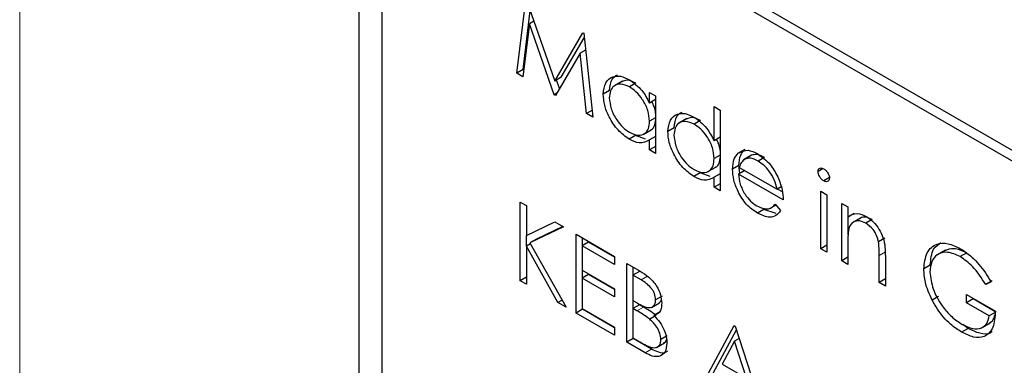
# Paper-space layout 'Blatt2' of a CAD drawing. Header units: millimetres. Extents: x 5 to 418, y 2 to 292.
# Tile 38 of 100: x 116.719 to 118.521, y 187.333 to 187.966. Entities that reach past the tile are written whole.
import ezdxf

# ---------------------------------------------------------------- set-up
doc = ezdxf.new("R2010")
doc.units = ezdxf.units.MM

psp = doc.layouts.new('Blatt2')

# ---------------------------------------------------------------- linework, layer by layer
at = {"color": 7, "linetype": 'Continuous', "lineweight": 18}
for p, q in [((116.7188, 189.5239), (116.7188, 178.1375)), ((118.3041, 187.541), (118.2923, 187.5342)), ((117.8684, 187.4961), (117.8566, 187.4893)), ((117.8606, 187.4397), (117.8488, 187.4329)), ((117.8757, 187.3626), (117.8639, 187.3558))]:
    psp.add_line(p, q, dxfattribs=at)
at = {"color": 7, "linetype": 'Continuous', "lineweight": 25}
for p, q in [((123.4089, 184.9133), (117.4574, 188.349)), ((123.3921, 184.9036), (117.4995, 188.3053)), ((117.3396, 188.281), (117.3396, 182.7693)), ((117.3816, 188.2372), (117.3816, 182.7936)), ((117.6287, 187.8678), (117.6452, 188.0023)), ((117.6468, 188.0014), (117.6983, 187.8534)), ((117.6405, 187.8746), (117.6536, 187.9817)), ((117.6602, 187.963), (117.6519, 187.9582)), ((117.6519, 187.9582), (117.64, 187.8612)), ((117.6971, 187.8283), (117.6519, 187.9582)), ((117.6983, 187.8534), (117.7497, 187.942)), ((117.7101, 187.8603), (117.7522, 187.9328)), ((117.7497, 187.942), (117.7513, 187.941)), ((117.7513, 187.941), (117.7679, 187.7874)), ((117.7546, 187.9102), (117.7447, 187.9045)), ((117.7447, 187.9045), (117.6996, 187.8268)), ((117.7566, 187.7939), (117.7447, 187.9045)), ((117.6405, 187.8746), (117.6287, 187.8678)), ((117.6416, 187.874), (117.6405, 187.8746)), ((117.64, 187.8612), (117.6287, 187.8678)), ((117.7101, 187.8603), (117.6983, 187.8534)), ((117.7072, 187.8399), (117.7018, 187.8555)), ((117.8221, 187.8534), (117.8074, 187.8449)), ((117.8468, 187.8496), (117.8351, 187.8428)), ((117.7022, 187.8312), (117.6971, 187.8283)), ((117.6996, 187.8268), (117.6971, 187.8283)), ((117.7988, 187.8361), (117.787, 187.8293)), ((117.8718, 187.8132), (117.8718, 187.8327)), ((117.8718, 187.8327), (117.883, 187.8262)), ((117.883, 187.8197), (117.8718, 187.8132)), ((117.883, 187.8262), (117.883, 187.721)), ((117.9901, 187.744), (117.9901, 187.8069)), ((117.9901, 187.8069), (118.0013, 187.8004)), ((118.0013, 187.8004), (118.0013, 187.6527)), ((117.7665, 187.7997), (117.7566, 187.7939)), ((117.7679, 187.7874), (117.7566, 187.7939)), ((117.883, 187.7863), (117.8718, 187.7798)), ((117.9404, 187.7851), (117.9257, 187.7766)), ((117.8603, 187.7559), (117.8751, 187.7644)), ((117.9172, 187.7678), (117.9054, 187.761)), ((117.9652, 187.7813), (117.9534, 187.7745)), ((117.8463, 187.7539), (117.8346, 187.7471)), ((117.8647, 187.7471), (117.8463, 187.7539)), ((117.883, 187.7521), (117.8718, 187.7456)), ((118.0013, 187.7505), (117.9901, 187.744)), ((117.8718, 187.7274), (117.8718, 187.7456)), ((117.883, 187.7339), (117.8718, 187.7274)), ((117.883, 187.721), (117.8718, 187.7274)), ((118.0013, 187.718), (117.9901, 187.7115)), ((118.046, 187.728), (118.0342, 187.7212)), ((118.0586, 187.7175), (118.0439, 187.709)), ((118.0587, 187.7175), (118.0469, 187.7106)), ((118.0822, 187.7138), (118.0704, 187.707)), ((117.9787, 187.6876), (117.9934, 187.6961)), ((118.0355, 187.6989), (118.0237, 187.6921)), ((118.0373, 187.6846), (118.0355, 187.6989)), ((118.0361, 187.6954), (118.1052, 187.6554)), ((118.1899, 187.6932), (118.1804, 187.6877)), ((117.9647, 187.6856), (117.9529, 187.6788)), ((117.983, 187.6788), (117.9647, 187.6856)), ((118.0013, 187.6838), (117.9901, 187.6773)), ((117.9901, 187.6591), (117.9901, 187.6773)), ((118.0461, 187.6896), (118.0349, 187.6831)), ((118.1164, 187.6361), (118.0349, 187.6831)), ((118.201, 187.6767), (118.1907, 187.6707)), ((118.0013, 187.6656), (117.9901, 187.6591)), ((118.0013, 187.6527), (117.9901, 187.6591)), ((118.1127, 187.6598), (118.1052, 187.6554)), ((118.115, 187.6505), (118.1058, 187.6558)), ((118.1852, 187.6518), (118.1964, 187.6453)), ((118.1852, 187.5465), (118.1852, 187.6518)), ((118.1964, 187.6453), (118.1964, 187.54)), ((117.6351, 187.632), (117.6463, 187.6255)), ((117.6351, 187.4879), (117.6351, 187.632)), ((117.6463, 187.6255), (117.6463, 187.5706)), ((118.0929, 187.6206), (118.103, 187.6264)), ((118.1017, 187.628), (118.1116, 187.6162)), ((118.2236, 187.6296), (118.2348, 187.6231)), ((118.2236, 187.5244), (118.2236, 187.6296)), ((118.2348, 187.6231), (118.2348, 187.6042)), ((118.0813, 187.6182), (118.0695, 187.6114)), ((118.1034, 187.6111), (118.0813, 187.6182)), ((118.2466, 187.611), (118.2348, 187.6042)), ((118.2354, 187.5721), (118.2354, 187.6045)), ((118.2581, 187.6027), (118.2434, 187.5942)), ((117.6463, 187.5706), (117.6983, 187.5955)), ((117.7143, 187.5863), (117.653, 187.557)), ((117.7132, 187.5869), (117.6648, 187.5638)), ((117.6983, 187.5955), (117.7143, 187.5863)), ((118.2793, 187.6), (118.2675, 187.5932)), ((117.6469, 187.5513), (117.6469, 187.5709)), ((117.7375, 187.5729), (117.8078, 187.5323)), ((117.7375, 187.4288), (117.7375, 187.5729)), ((117.7493, 187.552), (117.7493, 187.5661)), ((117.6539, 187.5554), (117.6463, 187.551)), ((117.6463, 187.551), (117.6463, 187.4815)), ((117.7042, 187.4481), (117.6463, 187.551)), ((117.6648, 187.5638), (117.653, 187.557)), ((117.653, 187.557), (117.7191, 187.4395)), ((117.7604, 187.5584), (117.7487, 187.5516)), ((117.7487, 187.5516), (117.7487, 187.5073)), ((117.8078, 187.5175), (117.7487, 187.5516)), ((117.8078, 187.5311), (117.7604, 187.5584)), ((118.1964, 187.553), (118.1852, 187.5465)), ((118.2348, 187.5559), (118.2348, 187.5179)), ((118.3028, 187.5657), (118.291, 187.5589)), ((117.8078, 187.5323), (117.8078, 187.5175)), ((118.1964, 187.54), (118.1852, 187.5465)), ((118.2348, 187.5308), (118.2236, 187.5244)), ((118.2923, 187.4847), (118.2923, 187.5342)), ((118.3035, 187.532), (118.3035, 187.4782)), ((118.4135, 187.5441), (118.3988, 187.5356)), ((118.4524, 187.5388), (118.4406, 187.532)), ((117.8302, 187.5193), (117.8545, 187.5053)), ((117.8302, 187.3753), (117.8302, 187.5193)), ((117.842, 187.4984), (117.842, 187.5125)), ((118.2348, 187.5179), (118.2236, 187.5244)), ((118.3857, 187.5165), (118.3739, 187.5097)), ((117.6463, 187.4944), (117.6351, 187.4879)), ((117.7487, 187.5073), (117.8078, 187.4732)), ((117.7604, 187.4994), (117.7487, 187.4925)), ((117.7493, 187.4929), (117.7493, 187.507)), ((117.8078, 187.472), (117.7604, 187.4994)), ((117.8532, 187.5049), (117.8414, 187.4981)), ((117.8414, 187.4981), (117.8414, 187.4519)), ((117.8566, 187.4893), (117.8414, 187.4981)), ((117.6463, 187.4815), (117.6351, 187.4879)), ((117.7487, 187.4925), (117.7487, 187.4372)), ((117.8078, 187.4584), (117.7487, 187.4925)), ((118.3035, 187.4911), (118.2923, 187.4847)), ((118.3035, 187.4782), (118.2923, 187.4847)), ((118.4992, 187.4878), (118.4874, 187.481)), ((118.497, 187.4859), (118.4874, 187.481)), ((117.8078, 187.4732), (117.8078, 187.4584)), ((117.8948, 187.4597), (117.883, 187.4529)), ((118.401, 187.4591), (118.3892, 187.4523)), ((118.4522, 187.4625), (118.505, 187.4321)), ((118.4522, 187.4477), (118.4522, 187.4625)), ((117.7118, 187.4525), (117.7042, 187.4481)), ((117.7191, 187.4395), (117.7042, 187.4481)), ((117.8414, 187.4519), (117.8489, 187.4476)), ((117.8532, 187.444), (117.8414, 187.4372)), ((117.842, 187.4375), (117.842, 187.4516)), ((117.8606, 187.4397), (117.8532, 187.444)), ((117.8756, 187.4392), (117.8903, 187.4477)), ((118.464, 187.4545), (118.4522, 187.4477)), ((118.4938, 187.4237), (118.4522, 187.4477)), ((118.464, 187.4545), (118.464, 187.4557)), ((118.5056, 187.4305), (118.464, 187.4545)), ((117.7493, 187.4356), (117.7375, 187.4288)), ((117.8078, 187.3882), (117.7375, 187.4288)), ((117.7487, 187.4372), (117.8078, 187.403)), ((117.7493, 187.4356), (117.7493, 187.4368)), ((117.8078, 187.4018), (117.7493, 187.4356)), ((117.8414, 187.4372), (117.8414, 187.3836)), ((117.8488, 187.4329), (117.8414, 187.4372)), ((117.8839, 187.4245), (117.8722, 187.4177)), ((117.8915, 187.4312), (117.8798, 187.4244)), ((118.5047, 187.43), (118.4938, 187.4237)), ((117.9677, 187.2959), (118.0269, 187.4058)), ((118.0269, 187.4058), (118.0285, 187.4049)), ((118.0285, 187.4049), (118.0861, 187.2276)), ((118.455, 187.4007), (118.4452, 187.4077)), ((118.4805, 187.4022), (118.4952, 187.4107)), ((117.8078, 187.403), (117.8078, 187.3882)), ((117.9044, 187.387), (117.8926, 187.3802)), ((117.9795, 187.3027), (118.0308, 187.3979)), ((118.455, 187.4007), (118.4432, 187.3939)), ((117.842, 187.3821), (117.8302, 187.3753)), ((117.8639, 187.3558), (117.8302, 187.3753)), ((117.8414, 187.3836), (117.8573, 187.3744)), ((117.842, 187.3821), (117.842, 187.3833)), ((117.8757, 187.3626), (117.842, 187.3821)), ((117.8847, 187.366), (117.8995, 187.3745)), ((118.0276, 187.3773), (118.005, 187.3353)), ((118.0359, 187.3821), (118.0276, 187.3773)), ((118.0496, 187.3096), (118.0276, 187.3773)), ((118.005, 187.3353), (118.0496, 187.3096))]:
    psp.add_line(p, q, dxfattribs=at)
for points, knots in [([(117.787, 187.8293), (117.7879, 187.8368), (117.7896, 187.852), (117.8028, 187.8619), (117.8184, 187.8637), (117.8294, 187.8585), (117.8349, 187.8558)], [0, 0, 0, 0, 0.2794126, 0.5591913, 0.7795483, 1, 1, 1, 1]), ([(117.7988, 187.8361), (117.7995, 187.8439), (117.8007, 187.8575), (117.8094, 187.8628), (117.813, 187.865)], [0, 0, 0, 0, 0.5731589, 1, 1, 1, 1]), ([(117.8468, 187.8496), (117.8414, 187.8522), (117.8315, 187.8568), (117.8242, 187.8534), (117.821, 187.8518)], [0, 0, 0, 0, 0.551084, 1, 1, 1, 1]), ([(117.8349, 187.8558), (117.8431, 187.85), (117.8579, 187.8396), (117.8675, 187.8213), (117.8718, 187.8132)], [0, 0, 0, 0, 0.559062, 1, 1, 1, 1]), ([(117.8351, 187.8428), (117.8297, 187.8452), (117.819, 187.8499), (117.8069, 187.8459), (117.7996, 187.8364), (117.7987, 187.8272), (117.7982, 187.8227)], [0, 0, 0, 0, 0.279767, 0.559291, 0.779719, 1, 1, 1, 1]), ([(117.8718, 187.7798), (117.8712, 187.7864), (117.87, 187.7996), (117.8599, 187.8191), (117.8478, 187.8343), (117.8393, 187.84), (117.8351, 187.8428)], [0, 0, 0, 0, 0.27966, 0.55921, 0.779487, 1, 1, 1, 1]), ([(117.8346, 187.7471), (117.8276, 187.7521), (117.8135, 187.7621), (117.798, 187.7859), (117.7885, 187.8094), (117.7875, 187.8226), (117.787, 187.8293)], [0, 0, 0, 0, 0.279573, 0.559333, 0.779589, 1, 1, 1, 1]), ([(117.7982, 187.8227), (117.799, 187.8161), (117.8005, 187.8029), (117.8103, 187.7835), (117.8224, 187.7685), (117.8308, 187.7627), (117.835, 187.7598)], [0, 0, 0, 0, 0.2794286, 0.5591463, 0.7795701, 1, 1, 1, 1]), ([(117.8836, 187.7866), (117.8832, 187.7933), (117.8828, 187.8028), (117.8775, 187.8126), (117.8759, 187.8156)], [0, 0, 0, 0, 0.692809, 1, 1, 1, 1]), ([(117.8733, 187.7641), (117.874, 187.7643), (117.8781, 187.7651), (117.8823, 187.7731), (117.8831, 187.7821), (117.8836, 187.7866)], [0, 0, 0, 0, 0.086461, 0.543043, 1, 1, 1, 1]), ([(117.9054, 187.761), (117.9062, 187.7685), (117.908, 187.7837), (117.9212, 187.7936), (117.9368, 187.7954), (117.9477, 187.7901), (117.9532, 187.7875)], [0, 0, 0, 0, 0.279413, 0.559191, 0.779548, 1, 1, 1, 1]), ([(117.9172, 187.7678), (117.9179, 187.7756), (117.9191, 187.7892), (117.9277, 187.7945), (117.9314, 187.7967)], [0, 0, 0, 0, 0.573159, 1, 1, 1, 1]), ([(117.9652, 187.7813), (117.9597, 187.7839), (117.9499, 187.7885), (117.9426, 187.7851), (117.9393, 187.7835)], [0, 0, 0, 0, 0.551084, 1, 1, 1, 1]), ([(117.9532, 187.7875), (117.9615, 187.7815), (117.9762, 187.7706), (117.9859, 187.7522), (117.9901, 187.744)], [0, 0, 0, 0, 0.5584261, 1, 1, 1, 1]), ([(117.835, 187.7598), (117.8403, 187.7574), (117.851, 187.7528), (117.8634, 187.7561), (117.8707, 187.7659), (117.8714, 187.7752), (117.8718, 187.7798)], [0, 0, 0, 0, 0.279822, 0.559387, 0.779603, 1, 1, 1, 1]), ([(117.9534, 187.7745), (117.948, 187.7769), (117.9374, 187.7816), (117.9252, 187.7776), (117.9179, 187.7681), (117.917, 187.7589), (117.9166, 187.7544)], [0, 0, 0, 0, 0.279767, 0.559291, 0.779719, 1, 1, 1, 1]), ([(117.9901, 187.7115), (117.9895, 187.7181), (117.9883, 187.7313), (117.9783, 187.7508), (117.9661, 187.766), (117.9576, 187.7717), (117.9534, 187.7745)], [0, 0, 0, 0, 0.27966, 0.55921, 0.779487, 1, 1, 1, 1]), ([(117.8718, 187.7456), (117.8659, 187.7426), (117.8553, 187.7371), (117.8409, 187.744), (117.8346, 187.7471)], [0, 0, 0, 0, 0.558763, 1, 1, 1, 1]), ([(117.9529, 187.6788), (117.9459, 187.6838), (117.9319, 187.6937), (117.9164, 187.7176), (117.9068, 187.7411), (117.9058, 187.7543), (117.9054, 187.761)], [0, 0, 0, 0, 0.279573, 0.559333, 0.779589, 1, 1, 1, 1]), ([(117.9166, 187.7544), (117.9173, 187.7478), (117.9188, 187.7346), (117.9286, 187.7152), (117.9407, 187.7002), (117.9491, 187.6944), (117.9533, 187.6915)], [0, 0, 0, 0, 0.279429, 0.559146, 0.77957, 1, 1, 1, 1]), ([(118.0019, 187.7183), (118.0016, 187.725), (118.0011, 187.7343), (117.996, 187.7438), (117.9945, 187.7466)], [0, 0, 0, 0, 0.7097624, 1, 1, 1, 1]), ([(117.9533, 187.6915), (117.9586, 187.6891), (117.9693, 187.6844), (117.9818, 187.6878), (117.989, 187.6976), (117.9898, 187.7069), (117.9901, 187.7115)], [0, 0, 0, 0, 0.279822, 0.559387, 0.779603, 1, 1, 1, 1]), ([(117.9917, 187.6958), (117.9923, 187.696), (117.9964, 187.6968), (118.0006, 187.7048), (118.0015, 187.7138), (118.0019, 187.7183)], [0, 0, 0, 0, 0.086461, 0.543043, 1, 1, 1, 1]), ([(118.0237, 187.6921), (118.0243, 187.6989), (118.0252, 187.7111), (118.0315, 187.7181), (118.0342, 187.7212)], [0, 0, 0, 0, 0.559427, 1, 1, 1, 1]), ([(118.0342, 187.7212), (118.0398, 187.7243), (118.0498, 187.7299), (118.0637, 187.7232), (118.0698, 187.7202)], [0, 0, 0, 0, 0.558577, 1, 1, 1, 1]), ([(118.0355, 187.6989), (118.036, 187.7057), (118.037, 187.7179), (118.0432, 187.7249), (118.046, 187.728)], [0, 0, 0, 0, 0.559427, 1, 1, 1, 1]), ([(118.0469, 187.7106), (118.0442, 187.7087), (118.0393, 187.7051), (118.0371, 187.6984), (118.0361, 187.6954)], [0, 0, 0, 0, 0.558795, 1, 1, 1, 1]), ([(118.0704, 187.707), (118.0656, 187.7093), (118.0569, 187.7134), (118.05, 187.7115), (118.0469, 187.7106)], [0, 0, 0, 0, 0.559458, 1, 1, 1, 1]), ([(118.0822, 187.7138), (118.0773, 187.7161), (118.0687, 187.7202), (118.0618, 187.7183), (118.0587, 187.7175)], [0, 0, 0, 0, 0.559458, 1, 1, 1, 1]), ([(118.0698, 187.7202), (118.0779, 187.7145), (118.0924, 187.7042), (118.1022, 187.6862), (118.1065, 187.6783)], [0, 0, 0, 0, 0.558919, 1, 1, 1, 1]), ([(118.0695, 187.6114), (118.0626, 187.6162), (118.0488, 187.6256), (118.0339, 187.6496), (118.0252, 187.6725), (118.0242, 187.6856), (118.0237, 187.6921)], [0, 0, 0, 0, 0.279885, 0.558859, 0.779462, 1, 1, 1, 1]), ([(118.1052, 187.6554), (118.1039, 187.6612), (118.1011, 187.6727), (118.0916, 187.6883), (118.081, 187.6999), (118.0739, 187.7046), (118.0704, 187.707)], [0, 0, 0, 0, 0.280138, 0.559194, 0.779598, 1, 1, 1, 1]), ([(118.1804, 187.6877), (118.1806, 187.6893), (118.181, 187.6925), (118.1839, 187.6943), (118.1873, 187.6946), (118.1896, 187.6934), (118.1907, 187.6929)], [0, 0, 0, 0, 0.279289, 0.558897, 0.779452, 1, 1, 1, 1]), ([(118.1907, 187.6929), (118.1922, 187.6918), (118.1952, 187.6898), (118.1986, 187.6849), (118.2008, 187.68), (118.2011, 187.6771), (118.2012, 187.6757)], [0, 0, 0, 0, 0.279869, 0.559866, 0.779911, 1, 1, 1, 1]), ([(117.9901, 187.6773), (117.9842, 187.6743), (117.9736, 187.6688), (117.9592, 187.6757), (117.9529, 187.6788)], [0, 0, 0, 0, 0.558763, 1, 1, 1, 1]), ([(118.0349, 187.6831), (118.0355, 187.6771), (118.0366, 187.665), (118.0454, 187.6471), (118.0565, 187.633), (118.0643, 187.6278), (118.0681, 187.6252)], [0, 0, 0, 0, 0.279963, 0.559359, 0.779526, 1, 1, 1, 1]), ([(118.1065, 187.6783), (118.1098, 187.6701), (118.1156, 187.6554), (118.1162, 187.642), (118.1164, 187.6361)], [0, 0, 0, 0, 0.558897, 1, 1, 1, 1]), ([(118.1907, 187.6707), (118.1893, 187.6717), (118.1864, 187.6738), (118.183, 187.6786), (118.1808, 187.6835), (118.1805, 187.6863), (118.1804, 187.6877)], [0, 0, 0, 0, 0.279784, 0.559698, 0.779921, 1, 1, 1, 1]), ([(118.2012, 187.6757), (118.201, 187.6741), (118.2005, 187.671), (118.1976, 187.6692), (118.1942, 187.669), (118.1919, 187.6701), (118.1907, 187.6707)], [0, 0, 0, 0, 0.27916, 0.558862, 0.779356, 1, 1, 1, 1]), ([(118.0681, 187.6252), (118.0727, 187.623), (118.0803, 187.6195), (118.09, 187.6192), (118.0966, 187.6224), (118.1, 187.6261), (118.1017, 187.628)], [0, 0, 0, 0, 0.339465, 0.559626, 0.779498, 1, 1, 1, 1]), ([(118.1116, 187.6162), (118.1091, 187.6129), (118.104, 187.6063), (118.0897, 187.6024), (118.0772, 187.608), (118.0695, 187.6114)], [0, 0, 0, 0, 0.280919, 0.561407, 1, 1, 1, 1]), ([(118.2348, 187.6042), (118.2401, 187.6077), (118.2496, 187.6141), (118.2634, 187.6078), (118.2695, 187.605)], [0, 0, 0, 0, 0.559141, 1, 1, 1, 1]), ([(118.2793, 187.6), (118.2754, 187.6017), (118.2676, 187.6052), (118.2599, 187.6043), (118.2571, 187.6019), (118.2568, 187.6016)], [0, 0, 0, 0, 0.46626, 0.932968, 1, 1, 1, 1]), ([(118.2695, 187.605), (118.2735, 187.6022), (118.2817, 187.5967), (118.2924, 187.5829), (118.3033, 187.5598), (118.3034, 187.5434), (118.3035, 187.532)], [0, 0, 0, 0, 0.187021, 0.37389, 0.56061, 1, 1, 1, 1]), ([(118.2675, 187.5932), (118.2636, 187.595), (118.2556, 187.5986), (118.2464, 187.5965), (118.2396, 187.5915), (118.2375, 187.586), (118.2365, 187.5832)], [0, 0, 0, 0, 0.279553, 0.559373, 0.779703, 1, 1, 1, 1]), ([(118.291, 187.5589), (118.2901, 187.5627), (118.2883, 187.5705), (118.2802, 187.5844), (118.2723, 187.5898), (118.2675, 187.5932)], [0, 0, 0, 0, 0.281192, 0.561331, 1, 1, 1, 1]), ([(118.2365, 187.5832), (118.2359, 187.5783), (118.2348, 187.5696), (118.2348, 187.5601), (118.2348, 187.5559)], [0, 0, 0, 0, 0.559658, 1, 1, 1, 1]), ([(118.2923, 187.5342), (118.2924, 187.5387), (118.2924, 187.5466), (118.2914, 187.5551), (118.291, 187.5589)], [0, 0, 0, 0, 0.560255, 1, 1, 1, 1]), ([(118.3739, 187.5097), (118.3751, 187.5202), (118.3776, 187.5414), (118.3955, 187.5563), (118.4179, 187.5578), (118.4333, 187.5503), (118.441, 187.5466)], [0, 0, 0, 0, 0.27959, 0.559072, 0.779411, 1, 1, 1, 1]), ([(118.3857, 187.5165), (118.3867, 187.5274), (118.3884, 187.5467), (118.4005, 187.5544), (118.4057, 187.5578)], [0, 0, 0, 0, 0.56748, 1, 1, 1, 1]), ([(118.4406, 187.532), (118.4327, 187.5355), (118.4169, 187.5424), (118.3985, 187.5376), (118.3872, 187.5241), (118.3858, 187.5105), (118.3851, 187.5038)], [0, 0, 0, 0, 0.279847, 0.559555, 0.779847, 1, 1, 1, 1]), ([(118.4524, 187.5388), (118.4444, 187.5425), (118.4293, 187.5494), (118.4178, 187.5448), (118.4124, 187.5426)], [0, 0, 0, 0, 0.530787, 1, 1, 1, 1]), ([(118.4874, 187.481), (118.4797, 187.4928), (118.4659, 187.5138), (118.4483, 187.5265), (118.4406, 187.532)], [0, 0, 0, 0, 0.55984, 1, 1, 1, 1]), ([(118.441, 187.5466), (118.4481, 187.5418), (118.4599, 187.5341), (118.4751, 187.518), (118.4869, 187.5027), (118.4936, 187.4915), (118.497, 187.4859)], [0, 0, 0, 0, 0.339527, 0.559586, 0.779731, 1, 1, 1, 1]), ([(117.8545, 187.5053), (117.8599, 187.5021), (117.8705, 187.4957), (117.8846, 187.4802), (117.8928, 187.462), (117.8937, 187.4518), (117.8942, 187.4467)], [0, 0, 0, 0, 0.2813174, 0.559922, 0.7799345, 1, 1, 1, 1]), ([(118.3892, 187.4523), (118.3843, 187.4634), (118.3755, 187.4832), (118.3744, 187.5016), (118.3739, 187.5097)], [0, 0, 0, 0, 0.559317, 1, 1, 1, 1]), ([(118.3851, 187.5038), (118.3864, 187.4935), (118.3889, 187.473), (118.4055, 187.4433), (118.4247, 187.4211), (118.4377, 187.4124), (118.4442, 187.4081)], [0, 0, 0, 0, 0.279061, 0.558584, 0.779236, 1, 1, 1, 1]), ([(117.883, 187.4529), (117.8826, 187.4567), (117.8821, 187.4623), (117.8781, 187.4701), (117.8707, 187.4805), (117.8628, 187.4854), (117.8566, 187.4893)], [0, 0, 0, 0, 0.249284, 0.374925, 0.500645, 1, 1, 1, 1]), ([(117.8489, 187.4476), (117.8568, 187.4431), (117.8666, 187.4375), (117.8762, 187.4392), (117.88, 187.442), (117.8825, 187.4466), (117.8828, 187.4508), (117.883, 187.4529)], [0, 0, 0, 0, 0.498607, 0.624009, 0.749401, 0.874736, 1, 1, 1, 1]), ([(117.8839, 187.4245), (117.8796, 187.4276), (117.8719, 187.4332), (117.8641, 187.4377), (117.8606, 187.4397)], [0, 0, 0, 0, 0.559734, 1, 1, 1, 1]), ([(117.8942, 187.4467), (117.894, 187.4434), (117.8935, 187.4369), (117.8894, 187.4277), (117.8834, 187.4257), (117.8798, 187.4244)], [0, 0, 0, 0, 0.280867, 0.561527, 1, 1, 1, 1]), ([(117.8887, 187.447), (117.8898, 187.4476), (117.8918, 187.4488), (117.8928, 187.4512), (117.8933, 187.4524)], [0, 0, 0, 0, 0.513084, 1, 1, 1, 1]), ([(118.4432, 187.3939), (118.4363, 187.3983), (118.4249, 187.4057), (118.4099, 187.4208), (118.3984, 187.4357), (118.3923, 187.4468), (118.3892, 187.4523)], [0, 0, 0, 0, 0.339789, 0.559872, 0.779908, 1, 1, 1, 1]), ([(117.8722, 187.4177), (117.8678, 187.4208), (117.8601, 187.4264), (117.8523, 187.4309), (117.8488, 187.4329)], [0, 0, 0, 0, 0.559734, 1, 1, 1, 1]), ([(117.8798, 187.4244), (117.8835, 187.4205), (117.891, 187.4127), (117.8988, 187.3985), (117.9031, 187.385), (117.9035, 187.3775), (117.9038, 187.3737)], [0, 0, 0, 0, 0.280382, 0.559606, 0.779765, 1, 1, 1, 1]), ([(118.505, 187.4321), (118.5042, 187.4216), (118.5027, 187.4008), (118.4869, 187.3842), (118.4654, 187.3828), (118.4506, 187.3902), (118.4432, 187.3939)], [0, 0, 0, 0, 0.2803512, 0.5593674, 0.7793709, 1, 1, 1, 1]), ([(118.4442, 187.4081), (118.4506, 187.4049), (118.4635, 187.3986), (118.4793, 187.4002), (118.4902, 187.4087), (118.4926, 187.4187), (118.4938, 187.4237)], [0, 0, 0, 0, 0.280254, 0.559912, 0.779941, 1, 1, 1, 1]), ([(118.4934, 187.4103), (118.4963, 187.412), (118.5015, 187.4151), (118.5032, 187.4224), (118.504, 187.4257)], [0, 0, 0, 0, 0.551016, 1, 1, 1, 1]), ([(117.8926, 187.3802), (117.8922, 187.3839), (117.8915, 187.3914), (117.8842, 187.4059), (117.8767, 187.4132), (117.8722, 187.4177)], [0, 0, 0, 0, 0.279944, 0.560429, 1, 1, 1, 1]), ([(118.4985, 187.3954), (118.4977, 187.3945), (118.4929, 187.3888), (118.4767, 187.3903), (118.4622, 187.3972), (118.455, 187.4007)], [0, 0, 0, 0, 0.089239, 0.543973, 1, 1, 1, 1]), ([(117.8573, 187.3744), (117.8655, 187.3697), (117.8777, 187.3627), (117.8885, 187.3675), (117.8921, 187.3736), (117.8924, 187.378), (117.8926, 187.3802)], [0, 0, 0, 0, 0.49936, 0.748736, 0.874399, 1, 1, 1, 1]), ([(117.9038, 187.3737), (117.903, 187.3677), (117.9016, 187.3556), (117.8903, 187.3484), (117.8771, 187.3491), (117.8683, 187.3536), (117.8639, 187.3558)], [0, 0, 0, 0, 0.279141, 0.558654, 0.779059, 1, 1, 1, 1]), ([(117.8975, 187.3745), (117.8988, 187.3749), (117.9014, 187.3757), (117.9025, 187.3786), (117.9031, 187.3801)], [0, 0, 0, 0, 0.481247, 1, 1, 1, 1]), ([(117.9047, 187.3592), (117.9034, 187.3581), (117.8994, 187.3545), (117.8887, 187.3562), (117.8801, 187.3605), (117.8757, 187.3626)], [0, 0, 0, 0, 0.189252, 0.594134, 1, 1, 1, 1])]:
    psp.add_open_spline(points, degree=3, knots=knots, dxfattribs=at)

doc.saveas('drawing.dxf')
